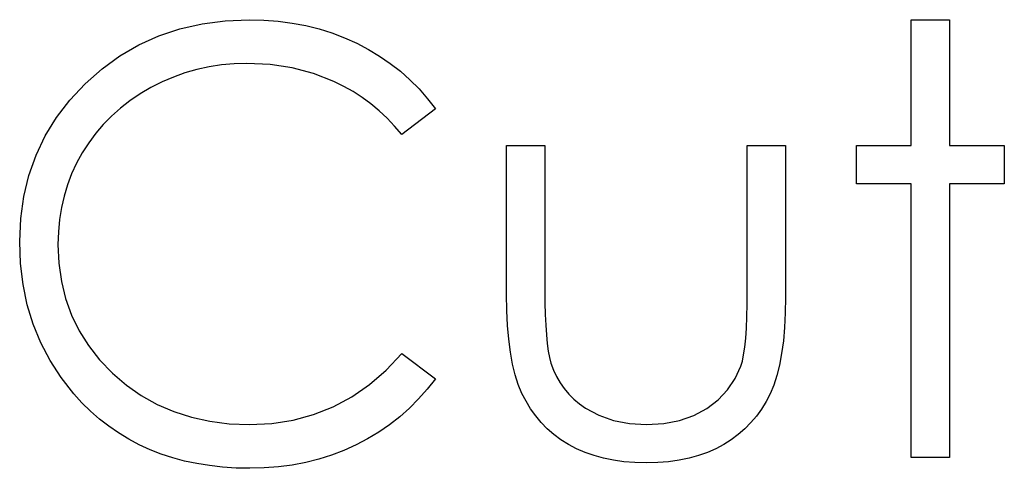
# Model space of a CAD drawing. Header units: inches. Extents: x 7.3 to 43.3, y -43.5 to -20.4.
# Tile 30 of 136: x 24.816 to 25.134, y -32.158 to -32.014. Entities that reach past the tile are written whole.
import ezdxf

# ---------------------------------------------------------------- set-up
doc = ezdxf.new("R2010")
doc.units = ezdxf.units.IN
doc.header["$LTSCALE"] = 0.5
doc.header["$MEASUREMENT"] = 0

msp = doc.modelspace()

# ---------------------------------------------------------------- linework, layer by layer
at = {"color": 7, "linetype": 'Continuous'}
for p, q in [((24.86735, -32.01642), (24.87447, -32.01482)), ((24.87447, -32.01482), (24.88195, -32.01385)), ((24.88195, -32.01385), (24.88973, -32.01352)), ((24.88973, -32.01352), (24.88973, -32.01352)), ((24.88973, -32.01352), (24.89448, -32.01363)), ((24.89448, -32.01363), (24.89912, -32.01399)), ((24.89912, -32.01399), (24.90362, -32.0146)), ((24.90362, -32.0146), (24.90801, -32.01543)), ((25.10355, -32.01352), (25.11591, -32.01352)), ((25.10355, -32.05415), (25.10355, -32.01352)), ((25.11591, -32.01352), (25.11591, -32.01352)), ((25.11591, -32.01352), (25.11591, -32.05415)), ((24.86056, -32.01868), (24.86735, -32.01642)), ((24.90801, -32.01543), (24.91228, -32.01648)), ((24.91228, -32.01648), (24.91645, -32.0178)), ((24.91645, -32.0178), (24.92051, -32.01935)), ((24.8541, -32.02161), (24.86056, -32.01868)), ((24.92051, -32.01935), (24.92443, -32.02111)), ((24.92443, -32.02111), (24.92821, -32.0231)), ((24.84797, -32.02514), (24.8541, -32.02161)), ((24.92821, -32.0231), (24.93183, -32.02528)), ((24.8422, -32.02934), (24.84797, -32.02514)), ((24.88482, -32.02777), (24.88073, -32.02815)), ((24.88896, -32.02765), (24.88482, -32.02777)), ((24.89647, -32.02801), (24.88896, -32.02765)), ((24.88896, -32.02765), (24.88896, -32.02765)), ((24.93183, -32.02528), (24.93528, -32.02765)), ((24.93528, -32.02765), (24.93853, -32.03019)), ((24.83673, -32.0342), (24.8422, -32.02934)), ((24.86897, -32.03072), (24.86522, -32.03204)), ((24.87284, -32.02961), (24.86897, -32.03072)), ((24.87673, -32.02876), (24.87284, -32.02961)), ((24.88073, -32.02815), (24.87673, -32.02876)), ((24.90364, -32.02912), (24.89647, -32.02801)), ((24.91052, -32.03094), (24.90364, -32.02912)), ((24.91709, -32.03351), (24.91052, -32.03094)), ((24.93853, -32.03019), (24.94163, -32.03295)), ((24.83177, -32.03952), (24.83673, -32.0342)), ((24.86155, -32.03364), (24.85793, -32.03547)), ((24.86522, -32.03204), (24.86155, -32.03364)), ((24.92023, -32.03505), (24.91709, -32.03351)), ((24.94163, -32.03295), (24.94455, -32.03588)), ((24.85793, -32.03547), (24.85446, -32.03751)), ((24.92327, -32.03676), (24.92023, -32.03505)), ((24.92617, -32.03864), (24.92327, -32.03676)), ((24.94455, -32.03588), (24.94729, -32.03903)), ((24.82749, -32.04513), (24.83177, -32.03952)), ((24.8512, -32.03972), (24.84813, -32.04209)), ((24.85446, -32.03751), (24.8512, -32.03972)), ((24.92898, -32.04068), (24.92617, -32.03864)), ((24.94729, -32.03903), (24.94985, -32.04234)), ((24.84813, -32.04209), (24.84526, -32.04463)), ((24.93166, -32.04292), (24.92898, -32.04068)), ((24.93423, -32.04532), (24.93166, -32.04292)), ((24.94986, -32.04234), (24.93903, -32.05062)), ((24.82384, -32.05106), (24.82749, -32.04513)), ((24.84526, -32.04463), (24.84259, -32.04734)), ((24.93669, -32.04789), (24.93423, -32.04532)), ((24.84259, -32.04734), (24.84013, -32.05021)), ((24.93903, -32.05062), (24.93669, -32.04789)), ((24.82089, -32.05727), (24.82384, -32.05106)), ((24.83787, -32.05327), (24.8358, -32.05647)), ((24.84013, -32.05021), (24.83787, -32.05327)), ((24.93903, -32.05062), (24.93903, -32.05062)), ((24.8358, -32.05647), (24.83395, -32.05981)), ((24.97282, -32.10227), (24.97282, -32.05415)), ((24.97283, -32.05415), (24.98518, -32.05415)), ((24.98518, -32.05415), (24.98518, -32.05415)), ((24.98518, -32.05415), (24.98518, -32.10086)), ((25.05055, -32.10086), (25.05055, -32.05415)), ((25.05055, -32.05415), (25.05055, -32.05415)), ((25.05055, -32.05415), (25.06292, -32.05415)), ((25.06292, -32.05415), (25.06292, -32.05415)), ((25.06292, -32.05415), (25.06292, -32.10318)), ((25.08588, -32.06652), (25.08588, -32.05415)), ((25.08588, -32.05415), (25.08588, -32.05415)), ((25.08588, -32.05415), (25.10355, -32.05415)), ((25.10355, -32.05415), (25.10355, -32.05415)), ((25.11591, -32.05415), (25.11591, -32.05415)), ((25.11591, -32.05415), (25.13358, -32.05415)), ((25.13358, -32.05415), (25.13358, -32.05415)), ((25.13358, -32.05415), (25.13358, -32.06652)), ((24.81857, -32.06379), (24.82089, -32.05727)), ((24.83395, -32.05981), (24.83237, -32.06326)), ((24.81692, -32.07061), (24.81857, -32.06379)), ((24.83237, -32.06326), (24.83102, -32.0668)), ((24.83102, -32.0668), (24.82992, -32.07047)), ((25.10355, -32.06652), (25.08588, -32.06652)), ((25.08588, -32.06652), (25.08588, -32.06652)), ((25.10355, -32.15485), (25.10355, -32.06652)), ((25.10355, -32.06652), (25.10355, -32.06652)), ((25.13358, -32.06652), (25.11591, -32.06652)), ((25.11591, -32.06652), (25.11591, -32.06652)), ((25.11591, -32.06652), (25.11591, -32.15485)), ((25.13358, -32.06652), (25.13358, -32.06652)), ((24.81592, -32.07773), (24.81692, -32.07061)), ((24.82992, -32.07047), (24.82906, -32.07422)), ((24.82906, -32.07422), (24.82845, -32.07806)), ((24.81559, -32.08515), (24.81592, -32.07773)), ((24.82845, -32.07806), (24.82807, -32.08203)), ((24.82807, -32.08203), (24.82796, -32.08609)), ((24.81587, -32.09222), (24.81559, -32.08515)), ((24.81559, -32.08515), (24.81559, -32.08515)), ((24.82796, -32.08609), (24.82796, -32.08609)), ((24.82796, -32.08609), (24.82823, -32.09219)), ((24.81669, -32.09901), (24.81587, -32.09222)), ((24.82823, -32.09219), (24.82906, -32.09802)), ((24.81805, -32.10555), (24.81669, -32.09901)), ((24.82906, -32.09802), (24.83041, -32.10359)), ((24.98518, -32.10086), (24.98518, -32.10086)), ((24.98518, -32.10086), (24.98521, -32.10497)), ((25.05052, -32.10533), (25.05055, -32.10086)), ((25.05055, -32.10086), (25.05055, -32.10086)), ((24.83041, -32.10359), (24.83235, -32.10889)), ((24.9729, -32.10743), (24.97282, -32.10227)), ((24.97282, -32.10227), (24.97282, -32.10227)), ((25.06292, -32.10318), (25.06283, -32.10817)), ((25.06292, -32.10318), (25.06292, -32.10318)), ((24.81995, -32.11182), (24.81805, -32.10555)), ((24.98521, -32.10497), (24.98529, -32.10873)), ((25.05041, -32.10942), (25.05052, -32.10533)), ((24.83235, -32.10889), (24.8348, -32.11397)), ((24.97312, -32.11226), (24.9729, -32.10743)), ((24.98529, -32.10873), (24.98546, -32.11218)), ((25.05027, -32.11309), (25.05041, -32.10942)), ((25.06283, -32.10817), (25.06261, -32.11287)), ((24.82241, -32.11783), (24.81995, -32.11182)), ((24.97351, -32.11673), (24.97312, -32.11226)), ((24.98546, -32.11218), (24.98568, -32.1153)), ((25.05005, -32.11637), (25.05027, -32.11309)), ((25.06261, -32.11287), (25.06222, -32.11725)), ((24.8348, -32.11397), (24.83784, -32.11877)), ((24.97406, -32.1209), (24.97351, -32.11673)), ((24.98568, -32.1153), (24.98596, -32.11806)), ((25.04975, -32.11924), (25.05005, -32.11637)), ((24.82542, -32.12358), (24.82241, -32.11783)), ((24.83784, -32.11877), (24.8414, -32.12333)), ((24.98596, -32.11806), (24.98629, -32.12051)), ((25.04939, -32.1217), (25.04975, -32.11924)), ((25.06222, -32.11725), (25.06167, -32.12129)), ((24.93393, -32.12667), (24.93903, -32.12129)), ((24.93903, -32.12129), (24.93903, -32.12129)), ((24.93903, -32.12129), (24.94985, -32.12948)), ((24.97475, -32.12471), (24.97406, -32.1209)), ((24.98629, -32.12051), (24.98667, -32.12261)), ((24.98667, -32.12261), (24.98714, -32.1244)), ((25.04898, -32.12374), (25.04939, -32.1217)), ((25.06167, -32.12129), (25.06098, -32.12504)), ((24.82898, -32.12907), (24.82542, -32.12358)), ((24.8414, -32.12333), (24.84551, -32.12761)), ((24.97561, -32.12821), (24.97475, -32.12471)), ((24.98714, -32.1244), (24.98714, -32.1244)), ((24.98714, -32.1244), (24.98797, -32.12664)), ((25.04668, -32.12943), (25.04851, -32.1254)), ((25.04851, -32.1254), (25.04898, -32.12374)), ((25.04851, -32.1254), (25.04851, -32.1254)), ((25.06098, -32.12504), (25.06013, -32.12843)), ((24.83306, -32.13429), (24.82898, -32.12907)), ((24.84551, -32.12761), (24.85004, -32.1315)), ((24.92854, -32.13133), (24.93393, -32.12667)), ((24.94985, -32.12948), (24.9472, -32.13282)), ((24.94985, -32.12948), (24.94985, -32.12948)), ((24.97663, -32.13136), (24.97561, -32.12821)), ((24.98797, -32.12664), (24.98894, -32.12877)), ((24.98894, -32.12877), (24.9901, -32.13075)), ((25.04423, -32.13304), (25.04668, -32.12943)), ((25.06013, -32.12843), (25.05911, -32.13153)), ((24.85004, -32.1315), (24.85487, -32.13489)), ((24.92283, -32.13528), (24.92854, -32.13133)), ((24.97779, -32.13418), (24.97663, -32.13136)), ((24.9901, -32.13075), (24.9914, -32.13263)), ((24.9914, -32.13263), (24.99289, -32.1344)), ((25.05911, -32.13153), (25.05795, -32.13431)), ((24.83571, -32.13721), (24.83306, -32.13429)), ((24.83306, -32.13429), (24.83306, -32.13429)), ((24.85487, -32.13489), (24.85998, -32.13774)), ((24.91684, -32.13851), (24.92283, -32.13528)), ((24.9472, -32.13282), (24.94439, -32.136)), ((24.97911, -32.13674), (24.97779, -32.13418)), ((24.99289, -32.1344), (24.99454, -32.13603)), ((25.04116, -32.13627), (25.04423, -32.13304)), ((25.05795, -32.13431), (25.05662, -32.13685)), ((24.8385, -32.13994), (24.83571, -32.13721)), ((24.85998, -32.13774), (24.86536, -32.14008)), ((24.91052, -32.14102), (24.91684, -32.13851)), ((24.94143, -32.13895), (24.93831, -32.14171)), ((24.94439, -32.136), (24.94143, -32.13895)), ((24.9806, -32.13917), (24.97911, -32.13674)), ((24.99454, -32.13603), (24.99634, -32.13754)), ((24.99634, -32.13754), (24.99832, -32.13892)), ((24.99832, -32.13892), (25.00266, -32.14124)), ((25.0333, -32.14132), (25.03749, -32.13906)), ((25.03749, -32.13906), (25.04116, -32.13627)), ((25.05662, -32.13685), (25.05516, -32.13925)), ((24.8414, -32.14248), (24.8385, -32.13994)), ((24.86536, -32.14008), (24.87105, -32.1419)), ((24.87105, -32.1419), (24.87701, -32.1432)), ((24.90392, -32.14282), (24.91052, -32.14102)), ((24.93831, -32.14171), (24.93503, -32.14431)), ((24.98223, -32.14146), (24.9806, -32.13917)), ((24.98403, -32.14362), (24.98223, -32.14146)), ((25.00266, -32.14124), (25.0074, -32.14293)), ((25.02866, -32.14295), (25.0333, -32.14132)), ((25.0535, -32.14152), (25.05174, -32.14364)), ((25.05516, -32.13925), (25.0535, -32.14152)), ((24.84441, -32.14483), (24.8414, -32.14248)), ((24.84755, -32.14698), (24.84441, -32.14483)), ((24.87701, -32.1432), (24.88327, -32.144)), ((24.88327, -32.144), (24.88982, -32.14425)), ((24.88982, -32.14425), (24.89702, -32.14389)), ((24.88982, -32.14425), (24.88982, -32.14425)), ((24.89702, -32.14389), (24.90392, -32.14282)), ((24.93503, -32.14431), (24.93158, -32.14668)), ((24.98598, -32.1456), (24.98403, -32.14362)), ((25.0074, -32.14293), (25.01254, -32.14392)), ((25.01254, -32.14392), (25.01806, -32.14425)), ((25.01806, -32.14425), (25.02358, -32.14392)), ((25.01806, -32.14425), (25.01806, -32.14425)), ((25.02358, -32.14392), (25.02866, -32.14295)), ((25.05174, -32.14364), (25.04978, -32.14563)), ((24.85081, -32.14897), (24.84755, -32.14698)), ((24.93158, -32.14668), (24.92796, -32.14886)), ((24.98811, -32.14745), (24.98598, -32.1456)), ((24.9904, -32.14916), (24.98811, -32.14745)), ((25.04768, -32.14745), (25.04541, -32.14916)), ((25.04978, -32.14563), (25.04768, -32.14745)), ((24.85418, -32.15077), (24.85081, -32.14897)), ((24.85769, -32.15237), (24.85418, -32.15077)), ((24.92421, -32.15085), (24.92032, -32.15261)), ((24.92796, -32.14886), (24.92421, -32.15085)), ((24.99283, -32.15071), (24.9904, -32.14916)), ((24.99543, -32.15209), (24.99283, -32.15071)), ((25.04299, -32.15071), (25.04042, -32.15209)), ((25.04541, -32.14916), (25.04299, -32.15071)), ((24.8613, -32.15377), (24.85769, -32.15237)), ((24.86503, -32.15499), (24.8613, -32.15377)), ((24.86886, -32.15604), (24.86503, -32.15499)), ((24.91631, -32.15413), (24.9122, -32.15543)), ((24.92032, -32.15261), (24.91631, -32.15413)), ((24.99819, -32.1533), (24.99543, -32.15209)), ((25.00108, -32.1543), (24.99819, -32.1533)), ((25.00415, -32.15513), (25.00108, -32.1543)), ((25.03479, -32.1543), (25.03175, -32.15513)), ((25.03769, -32.1533), (25.03479, -32.1543)), ((25.04042, -32.15209), (25.03769, -32.1533)), ((25.11591, -32.15485), (25.10355, -32.15485)), ((25.10355, -32.15485), (25.10355, -32.15485)), ((25.11591, -32.15485), (25.11591, -32.15485)), ((24.87284, -32.15687), (24.86886, -32.15604)), ((24.87692, -32.15753), (24.87284, -32.15687)), ((24.88112, -32.158), (24.87692, -32.15753)), ((24.88545, -32.1583), (24.88112, -32.158)), ((24.89915, -32.15791), (24.89459, -32.15827)), ((24.90362, -32.15733), (24.89915, -32.15791)), ((24.90795, -32.15651), (24.90362, -32.15733)), ((24.9122, -32.15543), (24.90795, -32.15651)), ((25.00738, -32.15579), (25.00415, -32.15513)), ((25.01074, -32.15626), (25.00738, -32.15579)), ((25.01428, -32.15653), (25.01074, -32.15626)), ((25.01795, -32.15662), (25.01428, -32.15653)), ((25.02165, -32.15653), (25.01795, -32.15662)), ((25.01795, -32.15662), (25.01795, -32.15662)), ((25.02515, -32.15626), (25.02165, -32.15653)), ((25.02852, -32.15579), (25.02515, -32.15626)), ((25.03175, -32.15513), (25.02852, -32.15579)), ((24.8899, -32.15838), (24.88545, -32.1583)), ((24.89459, -32.15827), (24.8899, -32.15838)), ((24.8899, -32.15838), (24.8899, -32.15838))]:
    msp.add_line(p, q, dxfattribs=at)

doc.saveas('drawing.dxf')
